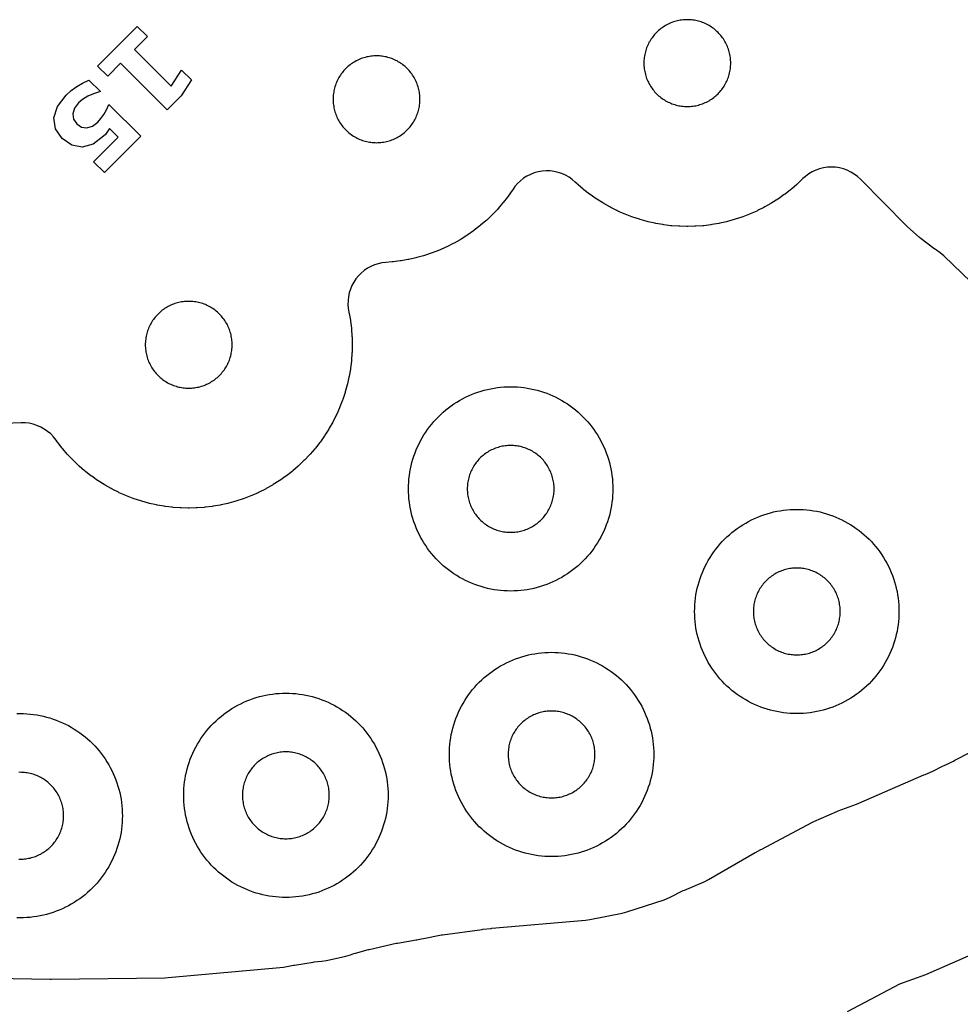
# Model space of a CAD drawing. Header units: millimetres. Extents: x 0 to 2500, y 0 to 1250.
# Tile 78 of 140: x 694 to 787, y 392 to 488. Entities that reach past the tile are written whole.
import ezdxf

# ---------------------------------------------------------------- set-up
doc = ezdxf.new("R2010")
doc.units = ezdxf.units.MM
doc.layers.add('CUT', color=1, linetype='Continuous')
doc.layers.add('MARK', color=3, linetype='Continuous')

msp = doc.modelspace()

# ---------------------------------------------------------------- linework, layer by layer
at = {"layer": 'CUT'}
for points in [[(756.982, 480.996), (757.088, 480.906), (757.197, 480.819), (757.309, 480.737), (757.423, 480.657), (757.54, 480.582), (757.659, 480.511), (757.781, 480.443), (757.905, 480.38), (758.03, 480.32), (758.158, 480.265), (758.287, 480.214), (758.418, 480.167), (758.551, 480.124), (758.684, 480.086), (758.819, 480.052), (758.955, 480.023), (759.092, 479.998), (759.23, 479.978), (759.368, 479.962), (759.506, 479.95), (759.645, 479.943), (759.784, 479.941), (759.923, 479.943), (760.062, 479.95), (760.201, 479.962), (760.339, 479.978), (760.477, 479.998), (760.613, 480.023), (760.749, 480.052), (760.884, 480.086), (761.018, 480.124), (761.15, 480.167), (761.281, 480.214), (761.411, 480.265), (761.538, 480.32), (761.664, 480.38), (761.788, 480.443), (761.909, 480.511), (762.029, 480.582), (762.145, 480.657), (762.26, 480.737), (762.371, 480.819), (762.48, 480.906), (762.586, 480.996), (762.69, 481.089), (762.789, 481.186), (762.886, 481.286), (762.98, 481.389), (763.07, 481.495), (763.156, 481.604), (763.239, 481.716), (763.318, 481.83), (763.393, 481.947), (763.465, 482.066), (763.532, 482.188), (763.596, 482.311), (763.655, 482.437), (763.711, 482.565), (763.762, 482.694), (763.809, 482.825), (763.851, 482.958), (763.889, 483.091), (763.923, 483.226), (763.953, 483.362), (763.977, 483.499), (763.998, 483.636), (764.014, 483.775), (764.025, 483.913), (764.032, 484.052), (764.034, 484.191), (764.032, 484.33), (764.025, 484.469), (764.014, 484.608), (763.998, 484.746), (763.977, 484.884), (763.953, 485.02), (763.923, 485.156), (763.889, 485.291), (763.851, 485.425), (763.809, 485.557), (763.762, 485.688), (763.711, 485.818), (763.655, 485.945), (763.596, 486.071), (763.532, 486.195), (763.465, 486.316), (763.393, 486.435), (763.318, 486.552), (763.239, 486.667), (763.156, 486.778), (763.07, 486.887), (762.98, 486.993), (762.886, 487.096), (762.789, 487.196), (762.69, 487.293), (762.586, 487.387), (762.48, 487.477), (762.371, 487.563), (762.26, 487.646), (762.145, 487.725), (762.029, 487.8), (761.909, 487.872), (761.788, 487.939), (761.664, 488.003), (761.538, 488.062), (761.411, 488.118), (761.281, 488.169), (761.15, 488.216), (761.018, 488.258), (760.884, 488.296), (760.749, 488.33), (760.613, 488.36), (760.477, 488.384), (760.339, 488.405), (760.201, 488.421), (760.062, 488.432), (759.923, 488.439), (759.784, 488.441), (759.645, 488.439), (759.506, 488.432), (759.368, 488.421), (759.23, 488.405), (759.092, 488.384), (758.955, 488.36), (758.819, 488.33), (758.684, 488.296), (758.551, 488.258), (758.418, 488.216), (758.287, 488.169), (758.158, 488.118), (758.03, 488.062), (757.905, 488.003), (757.781, 487.939), (757.659, 487.872), (757.54, 487.8), (757.423, 487.725), (757.309, 487.646), (757.197, 487.563), (757.088, 487.477), (756.982, 487.387), (756.879, 487.293), (756.779, 487.196), (756.682, 487.096), (756.589, 486.993), (756.499, 486.887), (756.412, 486.778), (756.33, 486.667), (756.25, 486.552), (756.175, 486.435), (756.104, 486.316), (756.036, 486.195), (755.973, 486.071), (755.913, 485.945), (755.858, 485.818), (755.807, 485.688), (755.76, 485.557), (755.717, 485.425), (755.679, 485.291), (755.645, 485.156), (755.616, 485.02), (755.591, 484.884), (755.571, 484.746), (755.555, 484.608), (755.543, 484.469), (755.537, 484.33), (755.534, 484.191), (755.537, 484.052), (755.543, 483.913), (755.555, 483.775), (755.571, 483.636), (755.591, 483.499), (755.616, 483.362), (755.645, 483.226), (755.679, 483.091), (755.717, 482.958), (755.76, 482.825), (755.807, 482.694), (755.858, 482.565), (755.913, 482.437), (755.973, 482.311), (756.036, 482.188), (756.104, 482.066), (756.175, 481.947), (756.25, 481.83), (756.33, 481.716), (756.412, 481.604), (756.499, 481.495), (756.589, 481.389), (756.682, 481.286), (756.779, 481.186), (756.879, 481.089)], [(726.677, 477.364), (726.785, 477.278), (726.897, 477.195), (727.012, 477.116), (727.128, 477.041), (727.248, 476.969), (727.369, 476.902), (727.493, 476.838), (727.619, 476.779), (727.746, 476.723), (727.876, 476.672), (728.007, 476.625), (728.139, 476.583), (728.273, 476.545), (728.408, 476.511), (728.544, 476.481), (728.68, 476.456), (728.818, 476.436), (728.956, 476.42), (729.095, 476.409), (729.234, 476.402), (729.373, 476.4), (729.512, 476.402), (729.651, 476.409), (729.789, 476.42), (729.927, 476.436), (730.065, 476.456), (730.202, 476.481), (730.338, 476.511), (730.473, 476.545), (730.606, 476.583), (730.739, 476.625), (730.87, 476.672), (730.999, 476.723), (731.127, 476.779), (731.252, 476.838), (731.376, 476.902), (731.498, 476.969), (731.617, 477.041), (731.734, 477.116), (731.848, 477.195), (731.96, 477.278), (732.069, 477.364), (732.175, 477.454), (732.278, 477.548), (732.378, 477.645), (732.475, 477.744), (732.568, 477.847), (732.658, 477.954), (732.744, 478.062), (732.827, 478.174), (732.906, 478.289), (732.982, 478.405), (733.053, 478.525), (733.121, 478.646), (733.184, 478.77), (733.244, 478.896), (733.299, 479.023), (733.35, 479.153), (733.397, 479.284), (733.44, 479.416), (733.478, 479.55), (733.512, 479.685), (733.541, 479.821), (733.566, 479.957), (733.586, 480.095), (733.602, 480.233), (733.614, 480.372), (733.62, 480.511), (733.623, 480.65), (733.62, 480.789), (733.614, 480.928), (733.602, 481.066), (733.586, 481.204), (733.566, 481.342), (733.541, 481.479), (733.512, 481.615), (733.478, 481.75), (733.44, 481.883), (733.397, 482.016), (733.35, 482.147), (733.299, 482.276), (733.244, 482.404), (733.184, 482.529), (733.121, 482.653), (733.053, 482.775), (732.982, 482.894), (732.906, 483.011), (732.827, 483.125), (732.744, 483.237), (732.658, 483.346), (732.568, 483.452), (732.475, 483.555), (732.378, 483.655), (732.278, 483.752), (732.175, 483.845), (732.069, 483.935), (731.96, 484.021), (731.848, 484.104), (731.734, 484.183), (731.617, 484.259), (731.498, 484.33), (731.376, 484.398), (731.252, 484.461), (731.127, 484.521), (730.999, 484.576), (730.87, 484.627), (730.739, 484.674), (730.606, 484.717), (730.473, 484.755), (730.338, 484.789), (730.202, 484.818), (730.065, 484.843), (729.927, 484.863), (729.789, 484.879), (729.651, 484.891), (729.512, 484.897), (729.373, 484.9), (729.234, 484.897), (729.095, 484.891), (728.956, 484.879), (728.818, 484.863), (728.68, 484.843), (728.544, 484.818), (728.408, 484.789), (728.273, 484.755), (728.139, 484.717), (728.007, 484.674), (727.876, 484.627), (727.746, 484.576), (727.619, 484.521), (727.493, 484.461), (727.369, 484.398), (727.248, 484.33), (727.128, 484.259), (727.012, 484.183), (726.897, 484.104), (726.785, 484.021), (726.677, 483.935), (726.57, 483.845), (726.467, 483.752), (726.367, 483.655), (726.271, 483.555), (726.177, 483.452), (726.087, 483.346), (726.001, 483.237), (725.918, 483.125), (725.839, 483.011), (725.764, 482.894), (725.692, 482.775), (725.625, 482.653), (725.561, 482.529), (725.502, 482.404), (725.446, 482.276), (725.395, 482.147), (725.348, 482.016), (725.306, 481.883), (725.268, 481.75), (725.234, 481.615), (725.204, 481.479), (725.179, 481.342), (725.159, 481.204), (725.143, 481.066), (725.132, 480.928), (725.125, 480.789), (725.123, 480.65), (725.125, 480.511), (725.132, 480.372), (725.143, 480.233), (725.159, 480.095), (725.179, 479.957), (725.204, 479.821), (725.234, 479.685), (725.268, 479.55), (725.306, 479.416), (725.348, 479.284), (725.395, 479.153), (725.446, 479.023), (725.502, 478.896), (725.561, 478.77), (725.625, 478.646), (725.692, 478.525), (725.764, 478.405), (725.839, 478.289), (725.918, 478.174), (726.001, 478.062), (726.087, 477.954), (726.177, 477.847), (726.271, 477.744), (726.367, 477.645), (726.467, 477.548), (726.57, 477.454)], [(708.089, 453.512), (708.192, 453.419), (708.298, 453.329), (708.407, 453.242), (708.518, 453.159), (708.633, 453.08), (708.75, 453.005), (708.869, 452.933), (708.99, 452.866), (709.114, 452.802), (709.24, 452.743), (709.367, 452.688), (709.497, 452.636), (709.628, 452.59), (709.76, 452.547), (709.894, 452.509), (710.029, 452.475), (710.165, 452.446), (710.302, 452.421), (710.439, 452.4), (710.577, 452.385), (710.716, 452.373), (710.855, 452.366), (710.994, 452.364), (711.133, 452.366), (711.272, 452.373), (711.41, 452.385), (711.549, 452.4), (711.686, 452.421), (711.823, 452.446), (711.959, 452.475), (712.094, 452.509), (712.228, 452.547), (712.36, 452.59), (712.491, 452.636), (712.62, 452.688), (712.748, 452.743), (712.874, 452.802), (712.997, 452.866), (713.119, 452.933), (713.238, 453.005), (713.355, 453.08), (713.469, 453.159), (713.581, 453.242), (713.69, 453.329), (713.796, 453.419), (713.899, 453.512), (713.999, 453.609), (714.096, 453.709), (714.189, 453.812), (714.279, 453.918), (714.366, 454.027), (714.448, 454.139), (714.528, 454.253), (714.603, 454.37), (714.674, 454.489), (714.742, 454.611), (714.806, 454.734), (714.865, 454.86), (714.92, 454.988), (714.971, 455.117), (715.018, 455.248), (715.061, 455.38), (715.099, 455.514), (715.133, 455.649), (715.162, 455.785), (715.187, 455.922), (715.208, 456.059), (715.223, 456.197), (715.235, 456.336), (715.242, 456.475), (715.244, 456.614), (715.242, 456.753), (715.235, 456.892), (715.223, 457.031), (715.208, 457.169), (715.187, 457.306), (715.162, 457.443), (715.133, 457.579), (715.099, 457.714), (715.061, 457.848), (715.018, 457.98), (714.971, 458.111), (714.92, 458.24), (714.865, 458.368), (714.806, 458.494), (714.742, 458.617), (714.674, 458.739), (714.603, 458.858), (714.528, 458.975), (714.448, 459.09), (714.366, 459.201), (714.279, 459.31), (714.189, 459.416), (714.096, 459.519), (713.999, 459.619), (713.899, 459.716), (713.796, 459.809), (713.69, 459.899), (713.581, 459.986), (713.469, 460.069), (713.355, 460.148), (713.238, 460.223), (713.119, 460.295), (712.997, 460.362), (712.874, 460.426), (712.748, 460.485), (712.62, 460.541), (712.491, 460.592), (712.36, 460.638), (712.228, 460.681), (712.094, 460.719), (711.959, 460.753), (711.823, 460.782), (711.686, 460.807), (711.549, 460.828), (711.41, 460.844), (711.272, 460.855), (711.133, 460.862), (710.994, 460.864), (710.855, 460.862), (710.716, 460.855), (710.577, 460.844), (710.439, 460.828), (710.302, 460.807), (710.165, 460.782), (710.029, 460.753), (709.894, 460.719), (709.76, 460.681), (709.628, 460.638), (709.497, 460.592), (709.367, 460.541), (709.24, 460.485), (709.114, 460.426), (708.99, 460.362), (708.869, 460.295), (708.75, 460.223), (708.633, 460.148), (708.518, 460.069), (708.407, 459.986), (708.298, 459.899), (708.192, 459.809), (708.089, 459.716), (707.989, 459.619), (707.892, 459.519), (707.799, 459.416), (707.709, 459.31), (707.622, 459.201), (707.539, 459.09), (707.46, 458.975), (707.385, 458.858), (707.313, 458.739), (707.246, 458.617), (707.182, 458.494), (707.123, 458.368), (707.067, 458.24), (707.016, 458.111), (706.969, 457.98), (706.927, 457.848), (706.889, 457.714), (706.855, 457.579), (706.826, 457.443), (706.801, 457.306), (706.78, 457.169), (706.764, 457.031), (706.753, 456.892), (706.746, 456.753), (706.744, 456.614), (706.746, 456.475), (706.753, 456.336), (706.764, 456.197), (706.78, 456.059), (706.801, 455.922), (706.826, 455.785), (706.855, 455.649), (706.889, 455.514), (706.927, 455.38), (706.969, 455.248), (707.016, 455.117), (707.067, 454.988), (707.123, 454.86), (707.182, 454.734), (707.246, 454.611), (707.313, 454.489), (707.385, 454.37), (707.46, 454.253), (707.539, 454.139), (707.622, 454.027), (707.709, 453.918), (707.799, 453.812), (707.892, 453.709), (707.989, 453.609)], [(752.495, 442.173), (752.479, 441.846), (752.452, 441.52), (752.415, 441.195), (752.367, 440.871), (752.308, 440.549), (752.239, 440.23), (752.16, 439.912), (752.07, 439.597), (751.97, 439.286), (751.859, 438.978), (751.739, 438.674), (751.609, 438.373), (751.469, 438.077), (751.32, 437.786), (751.161, 437.5), (750.992, 437.22), (750.815, 436.945), (750.629, 436.676), (750.434, 436.413), (750.23, 436.156), (750.019, 435.907), (749.799, 435.664), (749.571, 435.429), (749.336, 435.202), (749.094, 434.982), (748.844, 434.77), (748.588, 434.567), (748.325, 434.372), (748.056, 434.186), (747.781, 434.008), (747.5, 433.84), (747.214, 433.681), (746.923, 433.532), (746.627, 433.392), (746.327, 433.262), (746.023, 433.141), (745.715, 433.031), (745.403, 432.931), (745.089, 432.841), (744.771, 432.762), (744.451, 432.692), (744.129, 432.634), (743.806, 432.586), (743.481, 432.548), (743.154, 432.522), (742.828, 432.506), (742.5, 432.5), (742.173, 432.506), (741.846, 432.522), (741.52, 432.548), (741.195, 432.586), (740.871, 432.634), (740.549, 432.692), (740.23, 432.762), (739.912, 432.841), (739.597, 432.931), (739.286, 433.031), (738.978, 433.141), (738.674, 433.262), (738.373, 433.392), (738.077, 433.532), (737.786, 433.681), (737.5, 433.84), (737.22, 434.008), (736.945, 434.186), (736.676, 434.372), (736.413, 434.567), (736.156, 434.77), (735.907, 434.982), (735.664, 435.202), (735.429, 435.429), (735.202, 435.664), (734.982, 435.907), (734.77, 436.156), (734.567, 436.413), (734.372, 436.676), (734.186, 436.945), (734.008, 437.22), (733.84, 437.5), (733.681, 437.786), (733.532, 438.077), (733.392, 438.373), (733.262, 438.674), (733.141, 438.978), (733.031, 439.286), (732.931, 439.597), (732.841, 439.912), (732.762, 440.23), (732.692, 440.549), (732.634, 440.871), (732.586, 441.195), (732.548, 441.52), (732.522, 441.846), (732.506, 442.173), (732.5, 442.5), (732.506, 442.828), (732.522, 443.154), (732.548, 443.481), (732.586, 443.806), (732.634, 444.129), (732.692, 444.451), (732.762, 444.771), (732.841, 445.089), (732.931, 445.403), (733.031, 445.715), (733.141, 446.023), (733.262, 446.327), (733.392, 446.627), (733.532, 446.923), (733.681, 447.214), (733.84, 447.5), (734.008, 447.781), (734.186, 448.056), (734.372, 448.325), (734.567, 448.588), (734.77, 448.844), (734.982, 449.094), (735.202, 449.336), (735.429, 449.571), (735.664, 449.799), (735.907, 450.019), (736.156, 450.23), (736.413, 450.434), (736.676, 450.629), (736.945, 450.815), (737.22, 450.992), (737.5, 451.161), (737.786, 451.32), (738.077, 451.469), (738.373, 451.609), (738.674, 451.739), (738.978, 451.859), (739.286, 451.97), (739.597, 452.07), (739.912, 452.16), (740.23, 452.239), (740.549, 452.308), (740.871, 452.367), (741.195, 452.415), (741.52, 452.452), (741.846, 452.479), (742.173, 452.495), (742.5, 452.5), (742.828, 452.495), (743.154, 452.479), (743.481, 452.452), (743.806, 452.415), (744.129, 452.367), (744.451, 452.308), (744.771, 452.239), (745.089, 452.16), (745.403, 452.07), (745.715, 451.97), (746.023, 451.859), (746.327, 451.739), (746.627, 451.609), (746.923, 451.469), (747.214, 451.32), (747.5, 451.161), (747.781, 450.992), (748.056, 450.815), (748.325, 450.629), (748.588, 450.434), (748.844, 450.23), (749.094, 450.019), (749.336, 449.799), (749.571, 449.571), (749.799, 449.336), (750.019, 449.094), (750.23, 448.844), (750.434, 448.588), (750.629, 448.325), (750.815, 448.056), (750.992, 447.781), (751.161, 447.5), (751.32, 447.214), (751.469, 446.923), (751.609, 446.627), (751.739, 446.327), (751.859, 446.023), (751.97, 445.715), (752.07, 445.403), (752.16, 445.089), (752.239, 444.771), (752.308, 444.451), (752.367, 444.129), (752.415, 443.806), (752.452, 443.481), (752.479, 443.154), (752.495, 442.828), (752.5, 442.5)], [(746.748, 442.639), (746.741, 442.778), (746.73, 442.917), (746.714, 443.055), (746.694, 443.193), (746.669, 443.329), (746.639, 443.465), (746.606, 443.6), (746.567, 443.734), (746.525, 443.866), (746.478, 443.997), (746.427, 444.127), (746.372, 444.254), (746.312, 444.38), (746.249, 444.504), (746.181, 444.625), (746.109, 444.745), (746.034, 444.862), (745.955, 444.976), (745.872, 445.088), (745.786, 445.197), (745.696, 445.303), (745.602, 445.406), (745.506, 445.506), (745.406, 445.602), (745.303, 445.696), (745.197, 445.786), (745.088, 445.872), (744.976, 445.955), (744.862, 446.034), (744.745, 446.109), (744.625, 446.181), (744.504, 446.249), (744.38, 446.312), (744.254, 446.372), (744.127, 446.427), (743.997, 446.478), (743.866, 446.525), (743.734, 446.567), (743.6, 446.606), (743.465, 446.639), (743.329, 446.669), (743.193, 446.694), (743.055, 446.714), (742.917, 446.73), (742.778, 446.741), (742.639, 446.748), (742.5, 446.75), (742.361, 446.748), (742.222, 446.741), (742.084, 446.73), (741.946, 446.714), (741.808, 446.694), (741.671, 446.669), (741.535, 446.639), (741.4, 446.606), (741.267, 446.567), (741.134, 446.525), (741.003, 446.478), (740.874, 446.427), (740.746, 446.372), (740.621, 446.312), (740.497, 446.249), (740.375, 446.181), (740.256, 446.109), (740.139, 446.034), (740.025, 445.955), (739.913, 445.872), (739.804, 445.786), (739.698, 445.696), (739.595, 445.602), (739.495, 445.506), (739.398, 445.406), (739.305, 445.303), (739.215, 445.197), (739.129, 445.088), (739.046, 444.976), (738.967, 444.862), (738.891, 444.745), (738.82, 444.625), (738.752, 444.504), (738.689, 444.38), (738.629, 444.254), (738.574, 444.127), (738.523, 443.997), (738.476, 443.866), (738.433, 443.734), (738.395, 443.6), (738.361, 443.465), (738.332, 443.329), (738.307, 443.193), (738.287, 443.055), (738.271, 442.917), (738.259, 442.778), (738.253, 442.639), (738.25, 442.5), (738.253, 442.361), (738.259, 442.222), (738.271, 442.084), (738.287, 441.946), (738.307, 441.808), (738.332, 441.671), (738.361, 441.535), (738.395, 441.4), (738.433, 441.267), (738.476, 441.134), (738.523, 441.003), (738.574, 440.874), (738.629, 440.746), (738.689, 440.621), (738.752, 440.497), (738.82, 440.375), (738.891, 440.256), (738.967, 440.139), (739.046, 440.025), (739.129, 439.913), (739.215, 439.804), (739.305, 439.698), (739.398, 439.595), (739.495, 439.495), (739.595, 439.398), (739.698, 439.305), (739.804, 439.215), (739.913, 439.129), (740.025, 439.046), (740.139, 438.967), (740.256, 438.891), (740.375, 438.82), (740.497, 438.752), (740.621, 438.689), (740.746, 438.629), (740.874, 438.574), (741.003, 438.523), (741.134, 438.476), (741.267, 438.433), (741.4, 438.395), (741.535, 438.361), (741.671, 438.332), (741.808, 438.307), (741.946, 438.287), (742.084, 438.271), (742.222, 438.259), (742.361, 438.253), (742.5, 438.25), (742.639, 438.253), (742.778, 438.259), (742.917, 438.271), (743.055, 438.287), (743.193, 438.307), (743.329, 438.332), (743.465, 438.361), (743.6, 438.395), (743.734, 438.433), (743.866, 438.476), (743.997, 438.523), (744.127, 438.574), (744.254, 438.629), (744.38, 438.689), (744.504, 438.752), (744.625, 438.82), (744.745, 438.891), (744.862, 438.967), (744.976, 439.046), (745.088, 439.129), (745.197, 439.215), (745.303, 439.305), (745.406, 439.398), (745.506, 439.495), (745.602, 439.595), (745.696, 439.698), (745.786, 439.804), (745.872, 439.913), (745.955, 440.025), (746.034, 440.139), (746.109, 440.256), (746.181, 440.375), (746.249, 440.497), (746.312, 440.621), (746.372, 440.746), (746.427, 440.874), (746.478, 441.003), (746.525, 441.134), (746.567, 441.267), (746.606, 441.4), (746.639, 441.535), (746.669, 441.671), (746.694, 441.808), (746.714, 441.946), (746.73, 442.084), (746.741, 442.222), (746.748, 442.361), (746.75, 442.5)], [(780.495, 430.173), (780.479, 429.846), (780.452, 429.52), (780.415, 429.195), (780.367, 428.871), (780.308, 428.549), (780.239, 428.23), (780.16, 427.912), (780.07, 427.597), (779.97, 427.286), (779.859, 426.978), (779.739, 426.674), (779.609, 426.373), (779.469, 426.077), (779.32, 425.786), (779.161, 425.5), (778.992, 425.22), (778.815, 424.945), (778.629, 424.676), (778.434, 424.413), (778.23, 424.156), (778.019, 423.907), (777.799, 423.664), (777.571, 423.429), (777.336, 423.202), (777.094, 422.982), (776.844, 422.77), (776.588, 422.567), (776.325, 422.372), (776.056, 422.186), (775.781, 422.008), (775.5, 421.84), (775.214, 421.681), (774.923, 421.532), (774.627, 421.392), (774.327, 421.262), (774.023, 421.141), (773.715, 421.031), (773.403, 420.931), (773.089, 420.841), (772.771, 420.762), (772.451, 420.692), (772.129, 420.634), (771.806, 420.586), (771.481, 420.548), (771.154, 420.522), (770.828, 420.506), (770.5, 420.5), (770.173, 420.506), (769.846, 420.522), (769.52, 420.548), (769.195, 420.586), (768.871, 420.634), (768.549, 420.692), (768.23, 420.762), (767.912, 420.841), (767.597, 420.931), (767.286, 421.031), (766.978, 421.141), (766.674, 421.262), (766.373, 421.392), (766.077, 421.532), (765.786, 421.681), (765.5, 421.84), (765.22, 422.008), (764.945, 422.186), (764.676, 422.372), (764.413, 422.567), (764.156, 422.77), (763.907, 422.982), (763.664, 423.202), (763.429, 423.429), (763.202, 423.664), (762.982, 423.907), (762.77, 424.156), (762.567, 424.413), (762.372, 424.676), (762.186, 424.945), (762.008, 425.22), (761.84, 425.5), (761.681, 425.786), (761.532, 426.077), (761.392, 426.373), (761.262, 426.674), (761.141, 426.978), (761.031, 427.286), (760.931, 427.597), (760.841, 427.912), (760.762, 428.23), (760.692, 428.549), (760.634, 428.871), (760.586, 429.195), (760.548, 429.52), (760.522, 429.846), (760.506, 430.173), (760.5, 430.5), (760.506, 430.828), (760.522, 431.154), (760.548, 431.481), (760.586, 431.806), (760.634, 432.129), (760.692, 432.451), (760.762, 432.771), (760.841, 433.089), (760.931, 433.403), (761.031, 433.715), (761.141, 434.023), (761.262, 434.327), (761.392, 434.627), (761.532, 434.923), (761.681, 435.214), (761.84, 435.5), (762.008, 435.781), (762.186, 436.056), (762.372, 436.325), (762.567, 436.588), (762.77, 436.844), (762.982, 437.094), (763.202, 437.336), (763.429, 437.571), (763.664, 437.799), (763.907, 438.019), (764.156, 438.23), (764.413, 438.434), (764.676, 438.629), (764.945, 438.815), (765.22, 438.992), (765.5, 439.161), (765.786, 439.32), (766.077, 439.469), (766.373, 439.609), (766.674, 439.739), (766.978, 439.859), (767.286, 439.97), (767.597, 440.07), (767.912, 440.16), (768.23, 440.239), (768.549, 440.308), (768.871, 440.367), (769.195, 440.415), (769.52, 440.452), (769.846, 440.479), (770.173, 440.495), (770.5, 440.5), (770.828, 440.495), (771.154, 440.479), (771.481, 440.452), (771.806, 440.415), (772.129, 440.367), (772.451, 440.308), (772.771, 440.239), (773.089, 440.16), (773.403, 440.07), (773.715, 439.97), (774.023, 439.859), (774.327, 439.739), (774.627, 439.609), (774.923, 439.469), (775.214, 439.32), (775.5, 439.161), (775.781, 438.992), (776.056, 438.815), (776.325, 438.629), (776.588, 438.434), (776.844, 438.23), (777.094, 438.019), (777.336, 437.799), (777.571, 437.571), (777.799, 437.336), (778.019, 437.094), (778.23, 436.844), (778.434, 436.588), (778.629, 436.325), (778.815, 436.056), (778.992, 435.781), (779.161, 435.5), (779.32, 435.214), (779.469, 434.923), (779.609, 434.627), (779.739, 434.327), (779.859, 434.023), (779.97, 433.715), (780.07, 433.403), (780.16, 433.089), (780.239, 432.771), (780.308, 432.451), (780.367, 432.129), (780.415, 431.806), (780.452, 431.481), (780.479, 431.154), (780.495, 430.828), (780.5, 430.5)], [(774.748, 430.639), (774.741, 430.778), (774.73, 430.917), (774.714, 431.055), (774.694, 431.193), (774.669, 431.329), (774.639, 431.465), (774.606, 431.6), (774.567, 431.734), (774.525, 431.866), (774.478, 431.997), (774.427, 432.127), (774.372, 432.254), (774.312, 432.38), (774.249, 432.504), (774.181, 432.625), (774.109, 432.745), (774.034, 432.862), (773.955, 432.976), (773.872, 433.088), (773.786, 433.197), (773.696, 433.303), (773.602, 433.406), (773.506, 433.506), (773.406, 433.602), (773.303, 433.696), (773.197, 433.786), (773.088, 433.872), (772.976, 433.955), (772.862, 434.034), (772.745, 434.109), (772.625, 434.181), (772.504, 434.249), (772.38, 434.312), (772.254, 434.372), (772.127, 434.427), (771.997, 434.478), (771.866, 434.525), (771.734, 434.567), (771.6, 434.606), (771.465, 434.639), (771.329, 434.669), (771.193, 434.694), (771.055, 434.714), (770.917, 434.73), (770.778, 434.741), (770.639, 434.748), (770.5, 434.75), (770.361, 434.748), (770.222, 434.741), (770.084, 434.73), (769.946, 434.714), (769.808, 434.694), (769.671, 434.669), (769.535, 434.639), (769.4, 434.606), (769.267, 434.567), (769.134, 434.525), (769.003, 434.478), (768.874, 434.427), (768.746, 434.372), (768.621, 434.312), (768.497, 434.249), (768.375, 434.181), (768.256, 434.109), (768.139, 434.034), (768.025, 433.955), (767.913, 433.872), (767.804, 433.786), (767.698, 433.696), (767.595, 433.602), (767.495, 433.506), (767.398, 433.406), (767.305, 433.303), (767.215, 433.197), (767.129, 433.088), (767.046, 432.976), (766.967, 432.862), (766.891, 432.745), (766.82, 432.625), (766.752, 432.504), (766.689, 432.38), (766.629, 432.254), (766.574, 432.127), (766.523, 431.997), (766.476, 431.866), (766.433, 431.734), (766.395, 431.6), (766.361, 431.465), (766.332, 431.329), (766.307, 431.193), (766.287, 431.055), (766.271, 430.917), (766.259, 430.778), (766.253, 430.639), (766.25, 430.5), (766.253, 430.361), (766.259, 430.222), (766.271, 430.084), (766.287, 429.946), (766.307, 429.808), (766.332, 429.671), (766.361, 429.535), (766.395, 429.4), (766.433, 429.267), (766.476, 429.134), (766.523, 429.003), (766.574, 428.874), (766.629, 428.746), (766.689, 428.621), (766.752, 428.497), (766.82, 428.375), (766.891, 428.256), (766.967, 428.139), (767.046, 428.025), (767.129, 427.913), (767.215, 427.804), (767.305, 427.698), (767.398, 427.595), (767.495, 427.495), (767.595, 427.398), (767.698, 427.305), (767.804, 427.215), (767.913, 427.129), (768.025, 427.046), (768.139, 426.967), (768.256, 426.891), (768.375, 426.82), (768.497, 426.752), (768.621, 426.689), (768.746, 426.629), (768.874, 426.574), (769.003, 426.523), (769.134, 426.476), (769.267, 426.433), (769.4, 426.395), (769.535, 426.361), (769.671, 426.332), (769.808, 426.307), (769.946, 426.287), (770.084, 426.271), (770.222, 426.259), (770.361, 426.253), (770.5, 426.25), (770.639, 426.253), (770.778, 426.259), (770.917, 426.271), (771.055, 426.287), (771.193, 426.307), (771.329, 426.332), (771.465, 426.361), (771.6, 426.395), (771.734, 426.433), (771.866, 426.476), (771.997, 426.523), (772.127, 426.574), (772.254, 426.629), (772.38, 426.689), (772.504, 426.752), (772.625, 426.82), (772.745, 426.891), (772.862, 426.967), (772.976, 427.046), (773.088, 427.129), (773.197, 427.215), (773.303, 427.305), (773.406, 427.398), (773.506, 427.495), (773.602, 427.595), (773.696, 427.698), (773.786, 427.804), (773.872, 427.913), (773.955, 428.025), (774.034, 428.139), (774.109, 428.256), (774.181, 428.375), (774.249, 428.497), (774.312, 428.621), (774.372, 428.746), (774.427, 428.874), (774.478, 429.003), (774.525, 429.134), (774.567, 429.267), (774.606, 429.4), (774.639, 429.535), (774.669, 429.671), (774.694, 429.808), (774.714, 429.946), (774.73, 430.084), (774.741, 430.222), (774.748, 430.361), (774.75, 430.5)], [(756.495, 416.173), (756.479, 415.846), (756.452, 415.52), (756.415, 415.195), (756.367, 414.871), (756.308, 414.549), (756.239, 414.23), (756.16, 413.912), (756.07, 413.597), (755.97, 413.286), (755.859, 412.978), (755.739, 412.674), (755.609, 412.373), (755.469, 412.077), (755.32, 411.786), (755.161, 411.5), (754.992, 411.22), (754.815, 410.945), (754.629, 410.676), (754.434, 410.413), (754.23, 410.156), (754.019, 409.907), (753.799, 409.664), (753.571, 409.429), (753.336, 409.202), (753.094, 408.982), (752.844, 408.77), (752.588, 408.567), (752.325, 408.372), (752.056, 408.186), (751.781, 408.008), (751.5, 407.84), (751.214, 407.681), (750.923, 407.532), (750.627, 407.392), (750.327, 407.262), (750.023, 407.141), (749.715, 407.031), (749.403, 406.931), (749.089, 406.841), (748.771, 406.762), (748.451, 406.692), (748.129, 406.634), (747.806, 406.586), (747.481, 406.548), (747.154, 406.522), (746.828, 406.506), (746.5, 406.5), (746.173, 406.506), (745.846, 406.522), (745.52, 406.548), (745.195, 406.586), (744.871, 406.634), (744.549, 406.692), (744.23, 406.762), (743.912, 406.841), (743.597, 406.931), (743.286, 407.031), (742.978, 407.141), (742.674, 407.262), (742.373, 407.392), (742.077, 407.532), (741.786, 407.681), (741.5, 407.84), (741.22, 408.008), (740.945, 408.186), (740.676, 408.372), (740.413, 408.567), (740.156, 408.77), (739.907, 408.982), (739.664, 409.202), (739.429, 409.429), (739.202, 409.664), (738.982, 409.907), (738.77, 410.156), (738.567, 410.413), (738.372, 410.676), (738.186, 410.945), (738.008, 411.22), (737.84, 411.5), (737.681, 411.786), (737.532, 412.077), (737.392, 412.373), (737.262, 412.674), (737.141, 412.978), (737.031, 413.286), (736.931, 413.597), (736.841, 413.912), (736.762, 414.23), (736.692, 414.549), (736.634, 414.871), (736.586, 415.195), (736.548, 415.52), (736.522, 415.846), (736.506, 416.173), (736.5, 416.5), (736.506, 416.828), (736.522, 417.154), (736.548, 417.481), (736.586, 417.806), (736.634, 418.129), (736.692, 418.451), (736.762, 418.771), (736.841, 419.089), (736.931, 419.403), (737.031, 419.715), (737.141, 420.023), (737.262, 420.327), (737.392, 420.627), (737.532, 420.923), (737.681, 421.214), (737.84, 421.5), (738.008, 421.781), (738.186, 422.056), (738.372, 422.325), (738.567, 422.588), (738.77, 422.844), (738.982, 423.094), (739.202, 423.336), (739.429, 423.571), (739.664, 423.799), (739.907, 424.019), (740.156, 424.23), (740.413, 424.434), (740.676, 424.629), (740.945, 424.815), (741.22, 424.992), (741.5, 425.161), (741.786, 425.32), (742.077, 425.469), (742.373, 425.609), (742.674, 425.739), (742.978, 425.859), (743.286, 425.97), (743.597, 426.07), (743.912, 426.16), (744.23, 426.239), (744.549, 426.308), (744.871, 426.367), (745.195, 426.415), (745.52, 426.452), (745.846, 426.479), (746.173, 426.495), (746.5, 426.5), (746.828, 426.495), (747.154, 426.479), (747.481, 426.452), (747.806, 426.415), (748.129, 426.367), (748.451, 426.308), (748.771, 426.239), (749.089, 426.16), (749.403, 426.07), (749.715, 425.97), (750.023, 425.859), (750.327, 425.739), (750.627, 425.609), (750.923, 425.469), (751.214, 425.32), (751.5, 425.161), (751.781, 424.992), (752.056, 424.815), (752.325, 424.629), (752.588, 424.434), (752.844, 424.23), (753.094, 424.019), (753.336, 423.799), (753.571, 423.571), (753.799, 423.336), (754.019, 423.094), (754.23, 422.844), (754.434, 422.588), (754.629, 422.325), (754.815, 422.056), (754.992, 421.781), (755.161, 421.5), (755.32, 421.214), (755.469, 420.923), (755.609, 420.627), (755.739, 420.327), (755.859, 420.023), (755.97, 419.715), (756.07, 419.403), (756.16, 419.089), (756.239, 418.771), (756.308, 418.451), (756.367, 418.129), (756.415, 417.806), (756.452, 417.481), (756.479, 417.154), (756.495, 416.828), (756.5, 416.5)], [(730.495, 412.173), (730.479, 411.846), (730.452, 411.52), (730.415, 411.195), (730.367, 410.871), (730.308, 410.549), (730.239, 410.23), (730.16, 409.912), (730.07, 409.597), (729.97, 409.286), (729.859, 408.978), (729.739, 408.674), (729.609, 408.373), (729.469, 408.077), (729.32, 407.786), (729.161, 407.5), (728.992, 407.22), (728.815, 406.945), (728.629, 406.676), (728.434, 406.413), (728.23, 406.156), (728.019, 405.907), (727.799, 405.664), (727.571, 405.429), (727.336, 405.202), (727.094, 404.982), (726.844, 404.77), (726.588, 404.567), (726.325, 404.372), (726.056, 404.186), (725.781, 404.008), (725.5, 403.84), (725.214, 403.681), (724.923, 403.532), (724.627, 403.392), (724.327, 403.262), (724.023, 403.141), (723.715, 403.031), (723.403, 402.931), (723.089, 402.841), (722.771, 402.762), (722.451, 402.692), (722.129, 402.634), (721.806, 402.586), (721.481, 402.548), (721.154, 402.522), (720.828, 402.506), (720.5, 402.5), (720.173, 402.506), (719.846, 402.522), (719.52, 402.548), (719.195, 402.586), (718.871, 402.634), (718.549, 402.692), (718.23, 402.762), (717.912, 402.841), (717.597, 402.931), (717.286, 403.031), (716.978, 403.141), (716.674, 403.262), (716.373, 403.392), (716.077, 403.532), (715.786, 403.681), (715.5, 403.84), (715.22, 404.008), (714.945, 404.186), (714.676, 404.372), (714.413, 404.567), (714.156, 404.77), (713.907, 404.982), (713.664, 405.202), (713.429, 405.429), (713.202, 405.664), (712.982, 405.907), (712.77, 406.156), (712.567, 406.413), (712.372, 406.676), (712.186, 406.945), (712.008, 407.22), (711.84, 407.5), (711.681, 407.786), (711.532, 408.077), (711.392, 408.373), (711.262, 408.674), (711.141, 408.978), (711.031, 409.286), (710.931, 409.597), (710.841, 409.912), (710.762, 410.23), (710.692, 410.549), (710.634, 410.871), (710.586, 411.195), (710.548, 411.52), (710.522, 411.846), (710.506, 412.173), (710.5, 412.5), (710.506, 412.828), (710.522, 413.154), (710.548, 413.481), (710.586, 413.806), (710.634, 414.129), (710.692, 414.451), (710.762, 414.771), (710.841, 415.089), (710.931, 415.403), (711.031, 415.715), (711.141, 416.023), (711.262, 416.327), (711.392, 416.627), (711.532, 416.923), (711.681, 417.214), (711.84, 417.5), (712.008, 417.781), (712.186, 418.056), (712.372, 418.325), (712.567, 418.588), (712.77, 418.844), (712.982, 419.094), (713.202, 419.336), (713.429, 419.571), (713.664, 419.799), (713.907, 420.019), (714.156, 420.23), (714.413, 420.434), (714.676, 420.629), (714.945, 420.815), (715.22, 420.992), (715.5, 421.161), (715.786, 421.32), (716.077, 421.469), (716.373, 421.609), (716.674, 421.739), (716.978, 421.859), (717.286, 421.97), (717.597, 422.07), (717.912, 422.16), (718.23, 422.239), (718.549, 422.308), (718.871, 422.367), (719.195, 422.415), (719.52, 422.452), (719.846, 422.479), (720.173, 422.495), (720.5, 422.5), (720.828, 422.495), (721.154, 422.479), (721.481, 422.452), (721.806, 422.415), (722.129, 422.367), (722.451, 422.308), (722.771, 422.239), (723.089, 422.16), (723.403, 422.07), (723.715, 421.97), (724.023, 421.859), (724.327, 421.739), (724.627, 421.609), (724.923, 421.469), (725.214, 421.32), (725.5, 421.161), (725.781, 420.992), (726.056, 420.815), (726.325, 420.629), (726.588, 420.434), (726.844, 420.23), (727.094, 420.019), (727.336, 419.799), (727.571, 419.571), (727.799, 419.336), (728.019, 419.094), (728.23, 418.844), (728.434, 418.588), (728.629, 418.325), (728.815, 418.056), (728.992, 417.781), (729.161, 417.5), (729.32, 417.214), (729.469, 416.923), (729.609, 416.627), (729.739, 416.327), (729.859, 416.023), (729.97, 415.715), (730.07, 415.403), (730.16, 415.089), (730.239, 414.771), (730.308, 414.451), (730.367, 414.129), (730.415, 413.806), (730.452, 413.481), (730.479, 413.154), (730.495, 412.828), (730.5, 412.5)], [(750.748, 416.639), (750.741, 416.778), (750.73, 416.917), (750.714, 417.055), (750.694, 417.193), (750.669, 417.329), (750.639, 417.465), (750.606, 417.6), (750.567, 417.734), (750.525, 417.866), (750.478, 417.997), (750.427, 418.127), (750.372, 418.254), (750.312, 418.38), (750.249, 418.504), (750.181, 418.625), (750.109, 418.745), (750.034, 418.862), (749.955, 418.976), (749.872, 419.088), (749.786, 419.197), (749.696, 419.303), (749.602, 419.406), (749.506, 419.506), (749.406, 419.602), (749.303, 419.696), (749.197, 419.786), (749.088, 419.872), (748.976, 419.955), (748.862, 420.034), (748.745, 420.109), (748.625, 420.181), (748.504, 420.249), (748.38, 420.312), (748.254, 420.372), (748.127, 420.427), (747.997, 420.478), (747.866, 420.525), (747.734, 420.567), (747.6, 420.606), (747.465, 420.639), (747.329, 420.669), (747.193, 420.694), (747.055, 420.714), (746.917, 420.73), (746.778, 420.741), (746.639, 420.748), (746.5, 420.75), (746.361, 420.748), (746.222, 420.741), (746.084, 420.73), (745.946, 420.714), (745.808, 420.694), (745.671, 420.669), (745.535, 420.639), (745.4, 420.606), (745.267, 420.567), (745.134, 420.525), (745.003, 420.478), (744.874, 420.427), (744.746, 420.372), (744.621, 420.312), (744.497, 420.249), (744.375, 420.181), (744.256, 420.109), (744.139, 420.034), (744.025, 419.955), (743.913, 419.872), (743.804, 419.786), (743.698, 419.696), (743.595, 419.602), (743.495, 419.506), (743.398, 419.406), (743.305, 419.303), (743.215, 419.197), (743.129, 419.088), (743.046, 418.976), (742.967, 418.862), (742.891, 418.745), (742.82, 418.625), (742.752, 418.504), (742.689, 418.38), (742.629, 418.254), (742.574, 418.127), (742.523, 417.997), (742.476, 417.866), (742.433, 417.734), (742.395, 417.6), (742.361, 417.465), (742.332, 417.329), (742.307, 417.193), (742.287, 417.055), (742.271, 416.917), (742.259, 416.778), (742.253, 416.639), (742.25, 416.5), (742.253, 416.361), (742.259, 416.222), (742.271, 416.084), (742.287, 415.946), (742.307, 415.808), (742.332, 415.671), (742.361, 415.535), (742.395, 415.4), (742.433, 415.267), (742.476, 415.134), (742.523, 415.003), (742.574, 414.874), (742.629, 414.746), (742.689, 414.621), (742.752, 414.497), (742.82, 414.375), (742.891, 414.256), (742.967, 414.139), (743.046, 414.025), (743.129, 413.913), (743.215, 413.804), (743.305, 413.698), (743.398, 413.595), (743.495, 413.495), (743.595, 413.398), (743.698, 413.305), (743.804, 413.215), (743.913, 413.129), (744.025, 413.046), (744.139, 412.967), (744.256, 412.891), (744.375, 412.82), (744.497, 412.752), (744.621, 412.689), (744.746, 412.629), (744.874, 412.574), (745.003, 412.523), (745.134, 412.476), (745.267, 412.433), (745.4, 412.395), (745.535, 412.361), (745.671, 412.332), (745.808, 412.307), (745.946, 412.287), (746.084, 412.271), (746.222, 412.259), (746.361, 412.253), (746.5, 412.25), (746.639, 412.253), (746.778, 412.259), (746.917, 412.271), (747.055, 412.287), (747.193, 412.307), (747.329, 412.332), (747.465, 412.361), (747.6, 412.395), (747.734, 412.433), (747.866, 412.476), (747.997, 412.523), (748.127, 412.574), (748.254, 412.629), (748.38, 412.689), (748.504, 412.752), (748.625, 412.82), (748.745, 412.891), (748.862, 412.967), (748.976, 413.046), (749.088, 413.129), (749.197, 413.215), (749.303, 413.305), (749.406, 413.398), (749.506, 413.495), (749.602, 413.595), (749.696, 413.698), (749.786, 413.804), (749.872, 413.913), (749.955, 414.025), (750.034, 414.139), (750.109, 414.256), (750.181, 414.375), (750.249, 414.497), (750.312, 414.621), (750.372, 414.746), (750.427, 414.874), (750.478, 415.003), (750.525, 415.134), (750.567, 415.267), (750.606, 415.4), (750.639, 415.535), (750.669, 415.671), (750.694, 415.808), (750.714, 415.946), (750.73, 416.084), (750.741, 416.222), (750.748, 416.361), (750.75, 416.5)], [(724.748, 412.639), (724.741, 412.778), (724.73, 412.917), (724.714, 413.055), (724.694, 413.193), (724.669, 413.329), (724.639, 413.465), (724.606, 413.6), (724.567, 413.734), (724.525, 413.866), (724.478, 413.997), (724.427, 414.127), (724.372, 414.254), (724.312, 414.38), (724.249, 414.504), (724.181, 414.625), (724.109, 414.745), (724.034, 414.862), (723.955, 414.976), (723.872, 415.088), (723.786, 415.197), (723.696, 415.303), (723.602, 415.406), (723.506, 415.506), (723.406, 415.602), (723.303, 415.696), (723.197, 415.786), (723.088, 415.872), (722.976, 415.955), (722.862, 416.034), (722.745, 416.109), (722.625, 416.181), (722.504, 416.249), (722.38, 416.312), (722.254, 416.372), (722.127, 416.427), (721.997, 416.478), (721.866, 416.525), (721.734, 416.567), (721.6, 416.606), (721.465, 416.639), (721.329, 416.669), (721.193, 416.694), (721.055, 416.714), (720.917, 416.73), (720.778, 416.741), (720.639, 416.748), (720.5, 416.75), (720.361, 416.748), (720.222, 416.741), (720.084, 416.73), (719.946, 416.714), (719.808, 416.694), (719.671, 416.669), (719.535, 416.639), (719.4, 416.606), (719.267, 416.567), (719.134, 416.525), (719.003, 416.478), (718.874, 416.427), (718.746, 416.372), (718.621, 416.312), (718.497, 416.249), (718.375, 416.181), (718.256, 416.109), (718.139, 416.034), (718.025, 415.955), (717.913, 415.872), (717.804, 415.786), (717.698, 415.696), (717.595, 415.602), (717.495, 415.506), (717.398, 415.406), (717.305, 415.303), (717.215, 415.197), (717.129, 415.088), (717.046, 414.976), (716.967, 414.862), (716.891, 414.745), (716.82, 414.625), (716.752, 414.504), (716.689, 414.38), (716.629, 414.254), (716.574, 414.127), (716.523, 413.997), (716.476, 413.866), (716.433, 413.734), (716.395, 413.6), (716.361, 413.465), (716.332, 413.329), (716.307, 413.193), (716.287, 413.055), (716.271, 412.917), (716.259, 412.778), (716.253, 412.639), (716.25, 412.5), (716.253, 412.361), (716.259, 412.222), (716.271, 412.084), (716.287, 411.946), (716.307, 411.808), (716.332, 411.671), (716.361, 411.535), (716.395, 411.4), (716.433, 411.267), (716.476, 411.134), (716.523, 411.003), (716.574, 410.874), (716.629, 410.746), (716.689, 410.621), (716.752, 410.497), (716.82, 410.375), (716.891, 410.256), (716.967, 410.139), (717.046, 410.025), (717.129, 409.913), (717.215, 409.804), (717.305, 409.698), (717.398, 409.595), (717.495, 409.495), (717.595, 409.398), (717.698, 409.305), (717.804, 409.215), (717.913, 409.129), (718.025, 409.046), (718.139, 408.967), (718.256, 408.891), (718.375, 408.82), (718.497, 408.752), (718.621, 408.689), (718.746, 408.629), (718.874, 408.574), (719.003, 408.523), (719.134, 408.476), (719.267, 408.433), (719.4, 408.395), (719.535, 408.361), (719.671, 408.332), (719.808, 408.307), (719.946, 408.287), (720.084, 408.271), (720.222, 408.259), (720.361, 408.253), (720.5, 408.25), (720.639, 408.253), (720.778, 408.259), (720.917, 408.271), (721.055, 408.287), (721.193, 408.307), (721.329, 408.332), (721.465, 408.361), (721.6, 408.395), (721.734, 408.433), (721.866, 408.476), (721.997, 408.523), (722.127, 408.574), (722.254, 408.629), (722.38, 408.689), (722.504, 408.752), (722.625, 408.82), (722.745, 408.891), (722.862, 408.967), (722.976, 409.046), (723.088, 409.129), (723.197, 409.215), (723.303, 409.305), (723.406, 409.398), (723.506, 409.495), (723.602, 409.595), (723.696, 409.698), (723.786, 409.804), (723.872, 409.913), (723.955, 410.025), (724.034, 410.139), (724.109, 410.256), (724.181, 410.375), (724.249, 410.497), (724.312, 410.621), (724.372, 410.746), (724.427, 410.874), (724.478, 411.003), (724.525, 411.134), (724.567, 411.267), (724.606, 411.4), (724.639, 411.535), (724.669, 411.671), (724.694, 411.808), (724.714, 411.946), (724.73, 412.084), (724.741, 412.222), (724.748, 412.361), (724.75, 412.5)]]:
    msp.add_lwpolyline(points, close=True, dxfattribs=at)
for points in [[(791.091, 459.345), (784.88, 465.323), (784.545, 465.611), (784.181, 465.861), (784.074, 465.926), (783.912, 466.036), (782.658, 466.975), (782.507, 467.1), (781.315, 468.192), (781.245, 468.26), (776.726, 472.823), (776.435, 473.088), (776.12, 473.324), (775.783, 473.528), (775.428, 473.698), (775.058, 473.832), (774.676, 473.929), (774.287, 473.988), (773.893, 474.008), (773.5, 473.99), (773.11, 473.933), (772.728, 473.838), (772.357, 473.705), (772.001, 473.537), (771.663, 473.335), (771.347, 473.101), (771.099, 472.876), (771.098, 472.878), (770.565, 472.37), (770.492, 472.304), (769.972, 471.855), (769.896, 471.793), (769.354, 471.37), (769.275, 471.312), (768.713, 470.916), (768.632, 470.861), (768.051, 470.494), (767.967, 470.443), (767.369, 470.105), (767.283, 470.058), (766.669, 469.749), (766.58, 469.707), (765.952, 469.429), (765.861, 469.391), (765.22, 469.144), (765.128, 469.111), (764.475, 468.896), (764.381, 468.867), (763.719, 468.684), (763.624, 468.66), (762.954, 468.509), (762.857, 468.49), (762.18, 468.373), (762.083, 468.358), (761.401, 468.274), (761.304, 468.265), (760.618, 468.214), (760.52, 468.209), (759.833, 468.192), (759.735, 468.192), (759.048, 468.209), (758.95, 468.214), (758.265, 468.265), (758.167, 468.274), (757.485, 468.358), (757.388, 468.373), (756.711, 468.49), (756.615, 468.509), (755.944, 468.66), (755.849, 468.684), (755.187, 468.867), (755.093, 468.896), (754.441, 469.111), (754.348, 469.144), (753.707, 469.391), (753.616, 469.429), (752.988, 469.707), (752.9, 469.749), (752.286, 470.058), (752.199, 470.105), (751.601, 470.443), (751.517, 470.494), (750.937, 470.861), (750.855, 470.916), (750.293, 471.312), (750.214, 471.37), (749.673, 471.793), (749.597, 471.855), (749.076, 472.304), (749.004, 472.37), (748.827, 472.538), (748.53, 472.795), (748.209, 473.021), (747.867, 473.214), (747.508, 473.373), (747.136, 473.496), (746.753, 473.582), (746.363, 473.63), (745.971, 473.64), (745.579, 473.611), (745.192, 473.544), (744.814, 473.439), (744.448, 473.298), (744.097, 473.122), (743.765, 472.912), (743.456, 472.67), (743.172, 472.399), (742.915, 472.102), (742.732, 471.842), (742.73, 471.843), (742.648, 471.72), (742.252, 471.159), (742.194, 471.08), (741.771, 470.538), (741.709, 470.462), (741.26, 469.942), (741.194, 469.869), (740.72, 469.372), (740.651, 469.302), (740.153, 468.828), (740.08, 468.762), (739.56, 468.314), (739.484, 468.251), (738.943, 467.829), (738.864, 467.77), (738.302, 467.374), (738.22, 467.32), (737.64, 466.952), (737.556, 466.902), (736.958, 466.563), (736.871, 466.517), (736.257, 466.208), (736.169, 466.166), (735.541, 465.888), (735.45, 465.85), (734.809, 465.603), (734.716, 465.57), (734.064, 465.354), (733.97, 465.326), (733.308, 465.142), (733.212, 465.118), (732.542, 464.968), (732.446, 464.949), (731.769, 464.831), (731.672, 464.817), (730.99, 464.733), (730.892, 464.723), (730.278, 464.678), (729.899, 464.632), (729.526, 464.55), (729.163, 464.432), (728.813, 464.281), (728.478, 464.097), (728.163, 463.882), (727.87, 463.638), (727.601, 463.367), (727.359, 463.071), (727.147, 462.754), (726.965, 462.419), (726.817, 462.067), (726.703, 461.703), (726.624, 461.329), (726.581, 460.95), (726.574, 460.569), (726.603, 460.188), (726.669, 459.812), (726.676, 459.783), (726.695, 459.687), (726.812, 459.01), (726.827, 458.913), (726.911, 458.231), (726.92, 458.133), (726.971, 457.448), (726.976, 457.35), (726.993, 456.663), (726.993, 456.565), (726.976, 455.878), (726.971, 455.78), (726.92, 455.095), (726.911, 454.997), (726.827, 454.315), (726.812, 454.218), (726.695, 453.541), (726.676, 453.445), (726.525, 452.774), (726.501, 452.679), (726.318, 452.017), (726.29, 451.923), (726.074, 451.27), (726.041, 451.178), (725.794, 450.537), (725.756, 450.446), (725.478, 449.818), (725.436, 449.729), (725.127, 449.116), (725.08, 449.029), (724.742, 448.431), (724.691, 448.347), (724.324, 447.766), (724.269, 447.685), (723.873, 447.123), (723.815, 447.044), (723.392, 446.502), (723.33, 446.427), (722.881, 445.906), (722.815, 445.834), (722.341, 445.336), (722.272, 445.266), (721.774, 444.793), (721.702, 444.727), (721.181, 444.278), (721.105, 444.216), (720.564, 443.793), (720.485, 443.734), (719.923, 443.339), (719.842, 443.284), (719.261, 442.917), (719.177, 442.866), (718.579, 442.528), (718.492, 442.481), (717.879, 442.172), (717.79, 442.13), (717.162, 441.852), (717.071, 441.814), (716.43, 441.567), (716.337, 441.534), (715.685, 441.318), (715.591, 441.29), (714.929, 441.107), (714.834, 441.083), (714.163, 440.932), (714.067, 440.913), (713.39, 440.796), (713.293, 440.781), (712.611, 440.697), (712.513, 440.687), (711.828, 440.637), (711.73, 440.632), (711.043, 440.615), (710.945, 440.615), (710.258, 440.632), (710.16, 440.637), (709.475, 440.687), (709.377, 440.697), (708.695, 440.781), (708.598, 440.796), (707.921, 440.913), (707.825, 440.932), (707.154, 441.083), (707.059, 441.107), (706.397, 441.29), (706.303, 441.318), (705.65, 441.534), (705.558, 441.567), (704.917, 441.814), (704.826, 441.852), (704.198, 442.13), (704.109, 442.172), (703.495, 442.481), (703.409, 442.528), (702.811, 442.866), (702.727, 442.917), (702.146, 443.284), (702.065, 443.339), (701.503, 443.734), (701.424, 443.793), (700.882, 444.216), (700.806, 444.278), (700.286, 444.727), (700.213, 444.793), (699.716, 445.266), (699.646, 445.336), (699.173, 445.834), (699.107, 445.906), (698.658, 446.427), (698.596, 446.502), (698.173, 447.044), (698.114, 447.123), (698.007, 447.275), (697.762, 447.589), (697.486, 447.877), (697.184, 448.136), (696.857, 448.364), (696.509, 448.558), (696.144, 448.717), (695.764, 448.838), (695.375, 448.921), (694.979, 448.965), (694.581, 448.969), (690.549, 448.812)], [(694.173, 420.495), (694.5, 420.5), (694.828, 420.495), (695.154, 420.479), (695.481, 420.452), (695.806, 420.415), (696.129, 420.367), (696.451, 420.308), (696.771, 420.239), (697.089, 420.16), (697.403, 420.07), (697.715, 419.97), (698.023, 419.859), (698.327, 419.739), (698.627, 419.609), (698.923, 419.469), (699.214, 419.32), (699.5, 419.161), (699.781, 418.992), (700.056, 418.815), (700.325, 418.629), (700.588, 418.434), (700.844, 418.23), (701.094, 418.019), (701.336, 417.799), (701.571, 417.571), (701.799, 417.336), (702.019, 417.094), (702.23, 416.844), (702.434, 416.588), (702.629, 416.325), (702.815, 416.056), (702.992, 415.781), (703.161, 415.5), (703.32, 415.214), (703.469, 414.923), (703.609, 414.627), (703.739, 414.327), (703.859, 414.023), (703.97, 413.715), (704.07, 413.403), (704.16, 413.089), (704.239, 412.771), (704.308, 412.451), (704.367, 412.129), (704.415, 411.806), (704.452, 411.481), (704.479, 411.154), (704.495, 410.828), (704.5, 410.5), (704.495, 410.173), (704.479, 409.846), (704.452, 409.52), (704.415, 409.195), (704.367, 408.871), (704.308, 408.549), (704.239, 408.23), (704.16, 407.912), (704.07, 407.597), (703.97, 407.286), (703.859, 406.978), (703.739, 406.674), (703.609, 406.373), (703.469, 406.077), (703.32, 405.786), (703.161, 405.5), (702.992, 405.22), (702.815, 404.945), (702.629, 404.676), (702.434, 404.413), (702.23, 404.156), (702.019, 403.907), (701.799, 403.664), (701.571, 403.429), (701.336, 403.202), (701.094, 402.982), (700.844, 402.77), (700.588, 402.567), (700.325, 402.372), (700.056, 402.186), (699.781, 402.008), (699.5, 401.84), (699.214, 401.681), (698.923, 401.532), (698.627, 401.392), (698.327, 401.262), (698.023, 401.141), (697.715, 401.031), (697.403, 400.931), (697.089, 400.841), (696.771, 400.762), (696.451, 400.692), (696.129, 400.634), (695.806, 400.586), (695.481, 400.548), (695.154, 400.522), (694.828, 400.506), (694.5, 400.5), (694.173, 400.506)], [(691.953, 394.597), (697.423, 394.503), (697.541, 394.503), (708.655, 394.642), (708.966, 394.658), (720.265, 395.684), (720.741, 395.756), (721.233, 395.862), (721.339, 395.881), (723.16, 396.169), (723.267, 396.183), (723.997, 396.258), (724.462, 396.334), (726.352, 396.757), (726.815, 396.891), (727.158, 397.013), (727.31, 397.06), (728.578, 397.399), (728.655, 397.418), (731.299, 398.014), (731.408, 398.035), (733.267, 398.347), (733.318, 398.354), (733.734, 398.435), (733.958, 398.49), (735.726, 398.83), (735.834, 398.848), (739.722, 399.377), (739.77, 399.383), (740.597, 399.475), (740.645, 399.48), (749.808, 400.272), (750.251, 400.336), (753.423, 400.973), (753.879, 401.092), (757.511, 402.28), (758.049, 402.501), (759.396, 403.17), (759.507, 403.221), (761.422, 404.032), (761.859, 404.25), (766.439, 406.888), (766.469, 406.905), (766.974, 407.184), (767.004, 407.201), (772.04, 409.878), (772.169, 409.941), (774.405, 410.93), (774.538, 410.983), (776.331, 411.627), (776.576, 411.724), (782.945, 414.495), (783.069, 414.545), (783.296, 414.626), (783.813, 414.853), (784.756, 415.35), (784.925, 415.429), (785.266, 415.57), (785.549, 415.699), (785.821, 415.851), (785.957, 415.934), (786.1, 416.013), (787.301, 416.617)], [(694.361, 406.253), (694.5, 406.25), (694.639, 406.253), (694.778, 406.259), (694.917, 406.271), (695.055, 406.287), (695.193, 406.307), (695.329, 406.332), (695.465, 406.361), (695.6, 406.395), (695.734, 406.433), (695.866, 406.476), (695.997, 406.523), (696.127, 406.574), (696.254, 406.629), (696.38, 406.689), (696.504, 406.752), (696.625, 406.82), (696.745, 406.891), (696.862, 406.967), (696.976, 407.046), (697.088, 407.129), (697.197, 407.215), (697.303, 407.305), (697.406, 407.398), (697.506, 407.495), (697.602, 407.595), (697.696, 407.698), (697.786, 407.804), (697.872, 407.913), (697.955, 408.025), (698.034, 408.139), (698.109, 408.256), (698.181, 408.375), (698.249, 408.497), (698.312, 408.621), (698.372, 408.746), (698.427, 408.874), (698.478, 409.003), (698.525, 409.134), (698.567, 409.267), (698.606, 409.4), (698.639, 409.535), (698.669, 409.671), (698.694, 409.808), (698.714, 409.946), (698.73, 410.084), (698.741, 410.222), (698.748, 410.361), (698.75, 410.5), (698.748, 410.639), (698.741, 410.778), (698.73, 410.917), (698.714, 411.055), (698.694, 411.193), (698.669, 411.329), (698.639, 411.465), (698.606, 411.6), (698.567, 411.734), (698.525, 411.866), (698.478, 411.997), (698.427, 412.127), (698.372, 412.254), (698.312, 412.38), (698.249, 412.504), (698.181, 412.625), (698.109, 412.745), (698.034, 412.862), (697.955, 412.976), (697.872, 413.088), (697.786, 413.197), (697.696, 413.303), (697.602, 413.406), (697.506, 413.506), (697.406, 413.602), (697.303, 413.696), (697.197, 413.786), (697.088, 413.872), (696.976, 413.955), (696.862, 414.034), (696.745, 414.109), (696.625, 414.181), (696.504, 414.249), (696.38, 414.312), (696.254, 414.372), (696.127, 414.427), (695.997, 414.478), (695.866, 414.525), (695.734, 414.567), (695.6, 414.606), (695.465, 414.639), (695.329, 414.669), (695.193, 414.694), (695.055, 414.714), (694.917, 414.73), (694.778, 414.741), (694.639, 414.748), (694.5, 414.75), (694.361, 414.748)], [(790.188, 398.017), (783.094, 394.93), (780.553, 394.018), (775.438, 391.299)]]:
    msp.add_lwpolyline(points, dxfattribs=at)
at = {"layer": 'MARK'}
for points in [[(706.947, 486.796), (705.683, 485.532), (709.27, 481.946), (710.3, 483.511), (711.274, 482.537), (710.252, 480.98), (708.892, 479.62), (704.331, 484.18), (703.067, 482.916), (702.079, 483.904), (705.959, 487.784), (706.947, 486.796)], [(706.298, 477.026), (702.741, 473.469), (701.689, 474.522), (704.104, 476.937), (703.246, 477.795), (703.122, 477.592), (702.986, 477.398), (702.837, 477.211), (702.668, 477.03), (701.639, 476.255), (700.581, 475.958), (699.55, 476.142), (698.602, 476.807), (697.954, 477.763), (697.808, 478.831), (698.16, 479.947), (699.006, 481.048), (699.499, 481.495), (700.032, 481.891), (700.609, 482.237), (701.229, 482.533), (702.355, 481.407), (701.685, 481.194), (701.104, 480.938), (700.611, 480.64), (700.206, 480.3), (699.805, 479.772), (699.642, 479.227), (699.717, 478.703), (700.032, 478.238), (700.5, 477.921), (701.023, 477.847), (701.567, 478.01), (702.094, 478.411), (702.394, 478.751), (702.672, 479.151), (702.933, 479.614), (703.177, 480.148), (706.298, 477.026)]]:
    msp.add_lwpolyline(points, close=True, dxfattribs=at)

doc.saveas('drawing.dxf')
